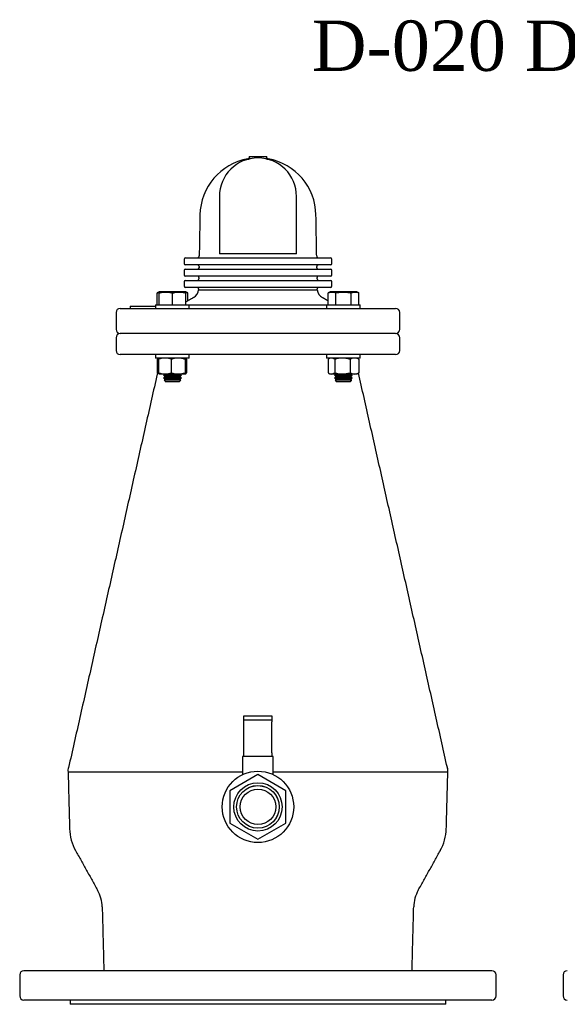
# Model space of a CAD drawing. Extents: x -644 to 6742, y -4733 to 593.
# Tile 49 of 53: x 3531 to 3921, y -110 to 593. Entities that reach past the tile are written whole.
import ezdxf

# ---------------------------------------------------------------- set-up
doc = ezdxf.new("R2010")
doc.units = 0
doc.header["$LTSCALE"] = 25
doc.layers.get('0').update_dxf_attribs({"linetype": 'CONTINUOUS'})
doc.layers.add('GUF', color=7, linetype='CONTINUOUS')
doc.styles.add('ROMAND', font='georgia.TTF')

msp = doc.modelspace()

# ---------------------------------------------------------------- linework, layer by layer
at = {"color": 7, "linetype": 'CONTINUOUS'}
for p, q in [((3693.47, 493.86), (3693.34, 493.82)), ((3693.55, 493.82), (3693.55, 493.57)), ((3694.19, 495.46), (3694.28, 495.46)), ((3694.28, 495.46), (3706.82, 495.46)), ((3706.82, 495.46), (3706.91, 495.46)), ((3707.55, 493.57), (3707.55, 493.82)), ((3707.83, 493.81), (3707.93, 493.81)), ((3648.82, 423.06), (3650.03, 423.06)), ((3650.03, 423.06), (3671.39, 423.06)), ((3671.39, 423.06), (3679.19, 423.06)), ((3728.05, 425.96), (3673.05, 425.96)), ((3679.19, 423.06), (3721.91, 423.06)), ((3721.91, 423.06), (3729.7, 423.06)), ((3729.7, 423.06), (3751.07, 423.06)), ((3751.07, 423.06), (3752.27, 423.06)), ((3650.03, 418.06), (3648.82, 418.06)), ((3648.82, 415.06), (3650.03, 415.06)), ((3671.39, 418.06), (3650.03, 418.06)), ((3650.03, 415.06), (3671.39, 415.06)), ((3679.19, 418.06), (3671.39, 418.06)), ((3671.39, 415.06), (3679.19, 415.06)), ((3721.91, 418.06), (3679.19, 418.06)), ((3679.19, 415.06), (3721.91, 415.06)), ((3729.7, 418.06), (3721.91, 418.06)), ((3721.91, 415.06), (3729.7, 415.06)), ((3751.07, 418.06), (3729.7, 418.06)), ((3729.7, 415.06), (3751.07, 415.06)), ((3752.27, 418.06), (3751.07, 418.06)), ((3751.07, 415.06), (3752.27, 415.06)), ((3650.03, 410.06), (3648.82, 410.06)), ((3671.39, 410.06), (3650.03, 410.06)), ((3679.19, 410.06), (3671.39, 410.06)), ((3721.91, 410.06), (3679.19, 410.06)), ((3729.7, 410.06), (3721.91, 410.06)), ((3751.07, 410.06), (3729.7, 410.06)), ((3752.27, 410.06), (3751.07, 410.06)), ((3648.82, 407.06), (3650.03, 407.06)), ((3650.03, 402.06), (3648.82, 402.06)), ((3650.03, 407.06), (3671.39, 407.06)), ((3671.39, 402.06), (3650.03, 402.06)), ((3671.39, 407.06), (3679.19, 407.06)), ((3679.19, 402.06), (3671.39, 402.06)), ((3679.19, 407.06), (3721.91, 407.06)), ((3721.91, 402.06), (3679.19, 402.06)), ((3721.91, 407.06), (3729.7, 407.06)), ((3729.7, 402.06), (3721.91, 402.06)), ((3729.7, 407.06), (3751.07, 407.06)), ((3751.07, 402.06), (3729.7, 402.06)), ((3751.07, 407.06), (3752.27, 407.06)), ((3752.27, 402.06), (3751.07, 402.06)), ((3628.56, 389.56), (3628.56, 398.04)), ((3630.03, 389.56), (3630.03, 398.04)), ((3639.56, 398.8), (3630.2, 398.8)), ((3648.92, 398.8), (3639.56, 398.8)), ((3639.56, 389.56), (3639.56, 398.04)), ((3649.08, 389.56), (3649.08, 398.04)), ((3650.56, 392.45), (3650.56, 398.04)), ((3658.22, 400.2), (3742.88, 400.2)), ((3750.54, 389.56), (3750.54, 398.04)), ((3770.9, 398.8), (3752.17, 398.8)), ((3756.04, 389.56), (3756.04, 398.04)), ((3767.04, 389.56), (3767.04, 398.04)), ((3772.53, 389.56), (3772.53, 398.04)), ((3602.3, 387.06), (3798.8, 387.06)), ((3609.46, 388.56), (3609.46, 387.06)), ((3609.46, 388.56), (3611.46, 388.56)), ((3611.46, 388.56), (3627.56, 388.56)), ((3627.56, 389.56), (3634.21, 389.56)), ((3634.21, 389.56), (3651.56, 389.56)), ((3651.56, 389.56), (3749.54, 389.56)), ((3749.54, 389.56), (3772.28, 389.56)), ((3772.28, 389.56), (3773.54, 389.56)), ((3798.8, 369.05), (3602.3, 369.05)), ((3798.8, 369.05), (3602.3, 369.05)), ((3798.8, 354.05), (3602.3, 354.05)), ((3651.56, 351.55), (3627.56, 351.55)), ((3628.6, 350.7), (3628.6, 341.03)), ((3629.62, 350.7), (3629.62, 341.03)), ((3638.68, 350.7), (3638.68, 341.03)), ((3648.61, 350.7), (3648.61, 341.03)), ((3649.5, 350.7), (3649.5, 341.03)), ((3761.54, 351.55), (3749.54, 351.55)), ((3750.57, 350.7), (3750.57, 341.03)), ((3755.29, 350.7), (3755.29, 341.03)), ((3773.54, 351.55), (3761.54, 351.55)), ((3766.25, 350.7), (3766.25, 341.03)), ((3772.5, 350.7), (3772.5, 341.03)), ((3634.15, 340.17), (3630.05, 340.17)), ((3639.56, 339.24), (3633.21, 339.24)), ((3643.64, 340.17), (3634.15, 340.17)), ((3639.56, 338.3), (3634.83, 338.3)), ((3645.91, 339.24), (3639.56, 339.24)), ((3644.29, 338.3), (3639.56, 338.3)), ((3649.05, 340.17), (3643.64, 340.17)), ((3752.93, 340.17), (3752.01, 340.17)), ((3760.77, 340.17), (3752.93, 340.17)), ((3767.89, 339.24), (3755.19, 339.24)), ((3766.26, 338.3), (3756.81, 338.3)), ((3769.38, 340.17), (3760.77, 340.17)), ((3771.06, 340.17), (3769.38, 340.17)), ((3639.56, 337.37), (3633.21, 337.37)), ((3639.56, 335.74), (3633.64, 335.74)), ((3639.56, 336.43), (3634.83, 336.43)), ((3639.56, 334.56), (3634.83, 334.56)), ((3645.91, 337.37), (3639.56, 337.37)), ((3644.29, 336.43), (3639.56, 336.43)), ((3645.48, 335.74), (3639.56, 335.74)), ((3644.29, 334.56), (3639.56, 334.56)), ((3767.89, 337.37), (3755.19, 337.37)), ((3767.45, 335.74), (3755.62, 335.74)), ((3766.26, 336.43), (3756.81, 336.43)), ((3766.26, 334.56), (3756.81, 334.56)), ((3690.55, 96.05), (3700.55, 96.05)), ((3690.55, 93.05), (3690.55, 96.05)), ((3700.55, 93.05), (3690.55, 93.05)), ((3690.55, 91.88), (3690.55, 93.05)), ((3690.55, 69.69), (3690.55, 91.88)), ((3700.55, 96.05), (3710.55, 96.05)), ((3710.55, 93.05), (3700.55, 93.05)), ((3710.55, 96.05), (3710.55, 93.05)), ((3710.55, 93.05), (3710.55, 91.88)), ((3710.55, 69.69), (3710.55, 91.88)), ((3690.55, 67.05), (3689.6, 67.05)), ((3690.55, 67.05), (3690.55, 69.69)), ((3710.55, 67.05), (3690.55, 67.05)), ((3710.55, 69.69), (3710.55, 67.05)), ((3711.5, 67.05), (3710.55, 67.05)), ((3689.6, 55.9), (3565.08, 55.9)), ((3700.55, 54.15), (3680.55, 42.6)), ((3720.55, 42.6), (3700.55, 54.15)), ((3836.02, 55.9), (3711.5, 55.9)), ((3680.55, 42.6), (3680.55, 19.51)), ((3720.55, 19.51), (3720.55, 42.6)), ((3680.55, 19.51), (3700.55, 7.96)), ((3700.55, 7.96), (3720.55, 19.51)), ((3546.26, -85.95), (3533.55, -85.95)), ((3867.55, -85.95), (3546.26, -85.95)), ((3546.26, -106.95), (3533.55, -106.95)), ((3867.55, -106.95), (3546.26, -106.95)), ((3576.75, -109.95), (3566.55, -109.95)), ((3834.55, -109.95), (3576.75, -109.95))]:
    msp.add_line(p, q, dxfattribs=at)
at = {"color": 7, "linetype": 'CONTINUOUS', "flags": 128}
msp.add_lwpolyline([(3707.75, 493.82), (3707.59, 493.87), (3707.59, 493.87)], dxfattribs=at)
at = {"color": 7, "linetype": 'CONTINUOUS'}
for radius in [25.5, 17.25, 15.25, 15.2, 12.7]:
    msp.add_circle((3700.55, 31.05), radius, dxfattribs=at)
for centre, radius, start, end in [((3700.55, 453.06), 41.4, 100.02373, 179), ((3700.55, 466.96), 27.5, 0, 180), ((3700.55, 453.06), 41.4, 1, 79.97627), ((3648.82, 422.06), 1, 90, 180), ((3657.14, 424.56), 1.5, 270, 359), ((3743.95, 424.56), 1.5, 181, 270), ((3752.27, 422.06), 1, 0, 90), ((3648.82, 419.06), 1, 180, 270), ((3648.82, 414.06), 1, 90, 180), ((3657.5, 416.06), 1, 270, 359), ((3657.51, 417.06), 1, 359, 90), ((3743.58, 417.06), 1, 90, 181), ((3743.6, 416.06), 1, 181, 270), ((3752.27, 419.06), 1, 270, 0), ((3752.27, 414.06), 1, 0, 90), ((3648.82, 411.06), 1, 180, 270), ((3657.36, 408.06), 1, 270, 359), ((3657.37, 409.06), 1, 359, 90), ((3743.72, 409.06), 1, 90, 181), ((3743.74, 408.06), 1, 181, 270), ((3752.27, 411.06), 1, 270, 0), ((3648.82, 406.06), 1, 90, 180), ((3648.82, 403.06), 1, 180, 270), ((3657.23, 401.06), 1, 359, 90), ((3743.86, 401.06), 1, 90, 181), ((3752.27, 406.06), 1, 0, 90), ((3752.27, 403.06), 1, 270, 0), ((3650.79, 401.24), 7.5, 300, 352.04801), ((3750.3, 401.24), 7.5, 187.95199, 240), ((3602.3, 384.06), 3, 90, 180), ((3798.8, 384.06), 3, 0, 90), ((3602.3, 372.05), 3, 180, 270), ((3602.3, 366.05), 3, 90, 180), ((3798.8, 372.05), 3, 270, 0), ((3798.8, 366.05), 3, 360, 90), ((3602.3, 357.05), 3, 180, 270), ((3798.8, 357.05), 3, 270, 0), ((3600.12, 16.35), 34, 181.5, 209.08252), ((3800.97, 16.35), 34, 330.91748, 358.5), ((3563.42, -41.09), 26, 1.5, 29.08252), ((3837.68, -41.09), 26, 150.91748, 178.5), ((3533.55, -88.95), 3, 90, 180), ((3867.55, -88.95), 3, 0, 90), ((3921.28, -88.95), 3, 90, 180), ((3533.55, -103.95), 3, 180, 270), ((3867.55, -103.95), 3, 270, 0), ((3921.28, -103.95), 3, 180, 270)]:
    msp.add_arc(centre, radius, start, end, dxfattribs=at)
for start_param, end_param in [(1.348628, 1.410576), (4.872609, 4.934557)]:
    msp.add_ellipse((3700.55, 493), major_axis=(0, 11.15), ratio=0.576541, start_param=start_param, end_param=end_param, dxfattribs=at)
for points, knots in [([(3694.2, 494.78), (3694.18, 494.65), (3694.13, 494.4), (3693.89, 494.07), (3693.65, 493.94), (3693.55, 493.88)], [0, 0, 0, 0, 0.337363, 0.708947, 1, 1, 1, 1]), ([(3694.71, 493.85), (3694.7, 493.85), (3694.68, 493.84), (3694.64, 493.83), (3694.61, 493.83), (3694.59, 493.82), (3694.59, 493.82)], [0, 0, 0, 0, 0.179572, 0.565212, 0.954751, 1, 1, 1, 1]), ([(3694.91, 493.89), (3694.88, 493.89), (3694.84, 493.88), (3694.77, 493.86), (3694.72, 493.85), (3694.71, 493.85)], [0, 0, 0, 0, 0.429475, 0.861406, 1, 1, 1, 1]), ([(3706.39, 493.85), (3706.36, 493.85), (3706.3, 493.87), (3706.23, 493.88), (3706.2, 493.89), (3706.19, 493.89)], [0, 0, 0, 0, 0.342812, 0.801308, 1, 1, 1, 1]), ([(3706.51, 493.82), (3706.49, 493.83), (3706.47, 493.83), (3706.43, 493.84), (3706.4, 493.85), (3706.39, 493.85)], [0, 0, 0, 0, 0.313551, 0.720222, 1, 1, 1, 1]), ([(3707.55, 493.88), (3707.45, 493.94), (3707.24, 494.04), (3707.03, 494.32), (3706.92, 494.57), (3706.9, 494.73), (3706.89, 494.78)], [0, 0, 0, 0, 0.279141, 0.557087, 0.874705, 1, 1, 1, 1]), ([(3630.03, 398.7), (3630.03, 398.71), (3630.03, 398.81), (3630.03, 398.5), (3630.03, 398.14), (3630.03, 398.04)], [0, 0, 0, 0, 0.062264, 0.743793, 1, 1, 1, 1]), ([(3630.03, 398.04), (3631.17, 398.3), (3633.47, 398.82), (3636.71, 398.72), (3638.71, 398.24), (3639.56, 398.04)], [0, 0, 0, 0, 0.359919, 0.730738, 1, 1, 1, 1]), ([(3639.56, 398.04), (3640.69, 398.3), (3642.99, 398.82), (3646.23, 398.72), (3648.24, 398.24), (3649.08, 398.04)], [0, 0, 0, 0, 0.359919, 0.730738, 1, 1, 1, 1]), ([(3649.08, 398.04), (3649.08, 398.14), (3649.08, 398.49), (3649.08, 398.81), (3649.08, 398.7), (3649.08, 398.69)], [0, 0, 0, 0, 0.2562, 0.918031, 1, 1, 1, 1]), ([(3750.54, 398.04), (3751.19, 398.3), (3752.52, 398.82), (3754.39, 398.72), (3755.55, 398.24), (3756.04, 398.04)], [0, 0, 0, 0, 0.359919, 0.730738, 1, 1, 1, 1]), ([(3756.04, 398.04), (3756.76, 398.19), (3758.68, 398.6), (3761.92, 398.83), (3764.88, 398.51), (3766.57, 398.14), (3767.04, 398.04)], [0, 0, 0, 0, 0.2004496, 0.5311742, 0.8719082, 1, 1, 1, 1]), ([(3767.04, 398.04), (3767.69, 398.3), (3769.02, 398.82), (3770.89, 398.72), (3772.05, 398.24), (3772.53, 398.04)], [0, 0, 0, 0, 0.359919, 0.730738, 1, 1, 1, 1]), ([(3629.85, 351.33), (3629.8, 351.32), (3629.37, 351.23), (3628.96, 350.95), (3628.6, 350.7)], [0, 0, 0, 0, 0.1272879, 1, 1, 1, 1]), ([(3634.15, 351.55), (3633.01, 351.46), (3631.48, 351.33), (3630, 350.83), (3629.62, 350.7)], [0, 0, 0, 0, 0.742449, 1, 1, 1, 1]), ([(3629.62, 350.7), (3629.7, 350.94), (3629.84, 351.42), (3629.99, 351.51), (3630.07, 351.55)], [0, 0, 0, 0, 0.495458, 1, 1, 1, 1]), ([(3638.68, 350.7), (3637.59, 351.04), (3636.09, 351.49), (3634.56, 351.54), (3634.15, 351.55)], [0, 0, 0, 0, 0.731366, 1, 1, 1, 1]), ([(3643.64, 351.55), (3643.53, 351.55), (3642.63, 351.55), (3640.95, 351.36), (3639.44, 350.92), (3638.68, 350.7)], [0, 0, 0, 0, 0.070092, 0.530785, 1, 1, 1, 1]), ([(3648.61, 350.7), (3647.81, 350.94), (3646.18, 351.42), (3644.49, 351.51), (3643.64, 351.55)], [0, 0, 0, 0, 0.495458, 1, 1, 1, 1]), ([(3649.05, 351.55), (3649.04, 351.55), (3648.96, 351.55), (3648.81, 351.36), (3648.68, 350.92), (3648.61, 350.7)], [0, 0, 0, 0, 0.070092, 0.530785, 1, 1, 1, 1]), ([(3649.5, 350.7), (3649.42, 350.94), (3649.28, 351.42), (3649.13, 351.51), (3649.05, 351.55)], [0, 0, 0, 0, 0.495458, 1, 1, 1, 1]), ([(3752.93, 351.55), (3752.88, 351.55), (3752.45, 351.55), (3751.65, 351.36), (3750.94, 350.92), (3750.57, 350.7)], [0, 0, 0, 0, 0.070092, 0.530785, 1, 1, 1, 1]), ([(3755.29, 350.7), (3754.91, 350.94), (3754.13, 351.42), (3753.33, 351.51), (3752.93, 351.55)], [0, 0, 0, 0, 0.495458, 1, 1, 1, 1]), ([(3760.77, 351.55), (3760.64, 351.55), (3759.66, 351.55), (3757.8, 351.36), (3756.13, 350.92), (3755.29, 350.7)], [0, 0, 0, 0, 0.0700919, 0.5307854, 1, 1, 1, 1]), ([(3766.25, 350.7), (3765.36, 350.94), (3763.57, 351.42), (3761.71, 351.51), (3760.77, 351.55)], [0, 0, 0, 0, 0.495458, 1, 1, 1, 1]), ([(3769.38, 351.55), (3768.59, 351.46), (3767.53, 351.33), (3766.51, 350.83), (3766.25, 350.7)], [0, 0, 0, 0, 0.742449, 1, 1, 1, 1]), ([(3772.5, 350.7), (3771.75, 351.04), (3770.72, 351.49), (3769.66, 351.54), (3769.38, 351.55)], [0, 0, 0, 0, 0.731366, 1, 1, 1, 1]), ([(3629.62, 341.03), (3630, 340.9), (3631.48, 340.4), (3633.01, 340.27), (3634.15, 340.17)], [0, 0, 0, 0, 0.257551, 1, 1, 1, 1]), ([(3630.07, 340.17), (3630.06, 340.18), (3629.98, 340.18), (3629.83, 340.37), (3629.69, 340.81), (3629.62, 341.03)], [0, 0, 0, 0, 0.070092, 0.530785, 1, 1, 1, 1]), ([(3634.15, 340.17), (3634.56, 340.19), (3636.09, 340.23), (3637.59, 340.69), (3638.68, 341.03)], [0, 0, 0, 0, 0.268634, 1, 1, 1, 1]), ([(3638.68, 341.03), (3639.48, 340.79), (3641.11, 340.31), (3642.79, 340.22), (3643.64, 340.17)], [0, 0, 0, 0, 0.495458, 1, 1, 1, 1]), ([(3643.64, 340.17), (3643.76, 340.18), (3644.65, 340.18), (3646.34, 340.37), (3647.85, 340.81), (3648.61, 341.03)], [0, 0, 0, 0, 0.070092, 0.530785, 1, 1, 1, 1]), ([(3648.61, 341.03), (3648.68, 340.79), (3648.83, 340.31), (3648.98, 340.22), (3649.05, 340.17)], [0, 0, 0, 0, 0.495458, 1, 1, 1, 1]), ([(3649.05, 340.17), (3649.06, 340.18), (3649.14, 340.18), (3649.29, 340.37), (3649.43, 340.81), (3649.5, 341.03)], [0, 0, 0, 0, 0.070092, 0.530785, 1, 1, 1, 1]), ([(3750.57, 341.03), (3750.96, 340.79), (3751.73, 340.31), (3752.53, 340.22), (3752.93, 340.17)], [0, 0, 0, 0, 0.495458, 1, 1, 1, 1]), ([(3752.93, 340.17), (3752.99, 340.18), (3753.41, 340.18), (3754.21, 340.37), (3754.93, 340.81), (3755.29, 341.03)], [0, 0, 0, 0, 0.070092, 0.530785, 1, 1, 1, 1]), ([(3755.29, 341.03), (3756.18, 340.79), (3757.98, 340.31), (3759.83, 340.22), (3760.77, 340.17)], [0, 0, 0, 0, 0.495458, 1, 1, 1, 1]), ([(3760.77, 340.17), (3760.9, 340.18), (3761.88, 340.18), (3763.74, 340.37), (3765.41, 340.81), (3766.25, 341.03)], [0, 0, 0, 0, 0.070092, 0.530785, 1, 1, 1, 1]), ([(3766.25, 341.03), (3766.51, 340.9), (3767.53, 340.4), (3768.59, 340.27), (3769.38, 340.17)], [0, 0, 0, 0, 0.257551, 1, 1, 1, 1]), ([(3769.38, 340.17), (3769.66, 340.19), (3770.72, 340.23), (3771.75, 340.69), (3772.5, 341.03)], [0, 0, 0, 0, 0.268634, 1, 1, 1, 1]), ([(3565.43, 59.17), (3565.24, 58.63), (3564.87, 57.56), (3565.01, 56.44), (3565.08, 55.88)], [0, 0, 0, 0, 0.5, 1, 1, 1, 1]), ([(3836.01, 55.88), (3836.08, 56.44), (3836.22, 57.56), (3835.85, 58.63), (3835.67, 59.17)], [0, 0, 0, 0, 0.5, 1, 1, 1, 1]), ([(3689.6, 55.9), (3688.08, 55.9), (3682.8, 55.9), (3673.79, 55.9), (3662.62, 55.9), (3651.75, 55.9), (3641.31, 55.9), (3631.39, 55.9), (3621.93, 55.9), (3612.94, 55.9), (3604.48, 55.9), (3596.73, 55.9), (3589.77, 55.9), (3583.66, 55.9), (3578.35, 55.9), (3573.85, 55.9), (3570.2, 55.9), (3567.49, 55.9), (3565.81, 55.9), (3565.04, 55.9), (3565.16, 55.9), (3565.19, 55.9)], [0, 0, 0, 0, 0.022622, 0.078568, 0.135729, 0.193311, 0.248935, 0.304945, 0.36057, 0.416582, 0.473811, 0.531463, 0.587062, 0.643045, 0.698645, 0.754631, 0.811833, 0.869457, 0.925027, 0.980981, 1, 1, 1, 1]), ([(3836.02, 55.9), (3835.98, 55.9), (3835.88, 55.9), (3834.92, 55.9), (3833.32, 55.9), (3831.44, 55.9), (3828.59, 55.9), (3824.4, 55.9), (3819.27, 55.9), (3813.29, 55.9), (3806.56, 55.9), (3799.12, 55.9), (3790.87, 55.9), (3781.99, 55.9), (3772.6, 55.9), (3762.71, 55.9), (3752.26, 55.9), (3741.47, 55.9), (3730.46, 55.9), (3720.49, 55.9), (3714.12, 55.9), (3711.5, 55.9)], [0, 0, 0, 0, 0.03379, 0.101435, 0.135572, 0.169798, 0.225435, 0.281459, 0.338702, 0.396367, 0.451938, 0.507892, 0.56506, 0.622649, 0.67832, 0.73438, 0.791664, 0.849368, 0.904966, 0.960952, 1, 1, 1, 1])]:
    msp.add_open_spline(points, degree=3, knots=knots, dxfattribs=at)
for points in [[(3693.55, 493.57), (3694.59, 493.82)], [(3694.19, 495.46), (3694.17, 494.78)], [(3694.75, 493.84), (3694.62, 493.82)], [(3706.48, 493.82), (3706.34, 493.84)], [(3706.51, 493.82), (3707.55, 493.57)], [(3706.93, 494.78), (3706.91, 495.46)], [(3673.05, 466.96), (3673.05, 425.96)], [(3728.05, 425.96), (3728.05, 466.96)], [(3659.15, 453.78), (3658.64, 424.53)], [(3742.45, 424.53), (3741.94, 453.78)], [(3647.82, 422.06), (3647.82, 419.06)], [(3753.27, 419.06), (3753.27, 422.06)], [(3658.51, 417.04), (3658.5, 416.04)], [(3742.6, 416.04), (3742.58, 417.04)], [(3647.82, 414.06), (3647.82, 411.06)], [(3658.37, 409.04), (3658.36, 408.04)], [(3742.74, 408.04), (3742.72, 409.04)], [(3753.27, 411.06), (3753.27, 414.06)], [(3647.82, 406.06), (3647.82, 403.06)], [(3658.23, 401.04), (3658.22, 400.2)], [(3742.88, 400.2), (3742.86, 401.04)], [(3753.27, 403.06), (3753.27, 406.06)], [(3630.02, 398.72), (3628.56, 398.04)], [(3628.56, 398.04), (3630.03, 398.51)], [(3630.2, 398.8), (3630.02, 398.72)], [(3649.1, 398.72), (3648.92, 398.8)], [(3654.54, 394.75), (3649.08, 391.6)], [(3649.09, 398.57), (3650.56, 398.04)], [(3650.56, 398.04), (3649.1, 398.72)], [(3750.54, 392.45), (3746.55, 394.75)], [(3752.17, 398.8), (3750.54, 398.04)], [(3772.53, 398.04), (3770.9, 398.8)], [(3627.56, 389.56), (3627.56, 387.06)], [(3651.56, 387.06), (3651.56, 389.56)], [(3749.54, 389.56), (3749.54, 387.06)], [(3773.54, 387.06), (3773.54, 389.56)], [(3599.3, 384.06), (3599.3, 372.05)], [(3801.8, 372.05), (3801.8, 384.06)], [(3599.3, 366.05), (3599.3, 357.05)], [(3801.8, 357.05), (3801.8, 366.05)], [(3627.56, 354.05), (3627.56, 351.55)], [(3651.56, 351.55), (3651.56, 354.05)], [(3749.54, 354.05), (3749.54, 351.55)], [(3773.54, 351.55), (3773.54, 354.05)], [(3630.03, 351.55), (3629, 350.96)], [(3752.01, 351.55), (3750.98, 350.96)], [(3771.15, 351.43), (3771.03, 351.55)], [(3772.09, 350.96), (3771.06, 351.55)], [(3772.08, 350.93), (3772.5, 350.7)], [(3629.62, 344.5), (3565.42, 59.15)], [(3628.6, 341.03), (3628.82, 340.91)], [(3634.83, 340.17), (3633.21, 339.24)], [(3633.21, 339.24), (3634.83, 338.3)], [(3634.83, 338.3), (3633.21, 337.37)], [(3645.91, 339.24), (3644.29, 340.17)], [(3644.29, 338.3), (3645.91, 339.24)], [(3645.91, 337.37), (3644.29, 338.3)], [(3750.98, 340.77), (3752.01, 340.17)], [(3756.81, 340.17), (3755.19, 339.24)], [(3755.19, 339.24), (3756.81, 338.3)], [(3756.81, 338.3), (3755.19, 337.37)], [(3766.26, 338.3), (3767.89, 339.24)], [(3767.89, 337.37), (3766.26, 338.3)], [(3767.89, 339.24), (3766.27, 340.17)], [(3771.06, 340.17), (3772.1, 340.77)], [(3772.5, 341.03), (3772.08, 340.8)], [(3835.68, 59.15), (3772.28, 340.91)], [(3633.21, 337.37), (3634.83, 336.43)], [(3634.83, 336.43), (3633.64, 335.74)], [(3633.64, 335.74), (3634.83, 334.56)], [(3644.29, 336.43), (3645.91, 337.37)], [(3645.48, 335.74), (3644.29, 336.43)], [(3644.29, 334.56), (3645.48, 335.74)], [(3755.19, 337.37), (3756.81, 336.43)], [(3756.81, 336.43), (3755.62, 335.74)], [(3755.62, 335.74), (3756.81, 334.56)], [(3766.26, 336.43), (3767.89, 337.37)], [(3767.45, 335.74), (3766.26, 336.43)], [(3766.26, 334.56), (3767.45, 335.74)], [(3689.6, 67.05), (3689.6, 54.08)], [(3711.5, 54.08), (3711.5, 67.05)], [(3565.08, 55.9), (3566.14, 15.46)], [(3834.96, 15.46), (3836.02, 55.9)], [(3570.41, -0.17), (3586.14, -28.45)], [(3814.95, -28.45), (3830.69, -0.17)], [(3589.41, -40.41), (3590.6, -85.95)], [(3810.49, -85.95), (3811.69, -40.41)], [(3530.55, -88.95), (3530.55, -103.95)], [(3870.55, -103.95), (3870.55, -88.95)], [(3918.28, -88.95), (3918.28, -103.95)], [(3566.55, -106.95), (3566.55, -109.95)], [(3834.55, -109.95), (3834.55, -106.95)]]:
    msp.add_open_spline(points, degree=1, dxfattribs=at)

# ---------------------------------------------------------------- texts
at = {"layer": 'GUF', "style": 'ROMAND'}
msp.add_text('D-020 DN200', height=35.9011, dxfattribs=at).set_placement((3738.9, 556.65))

doc.saveas('drawing.dxf')
